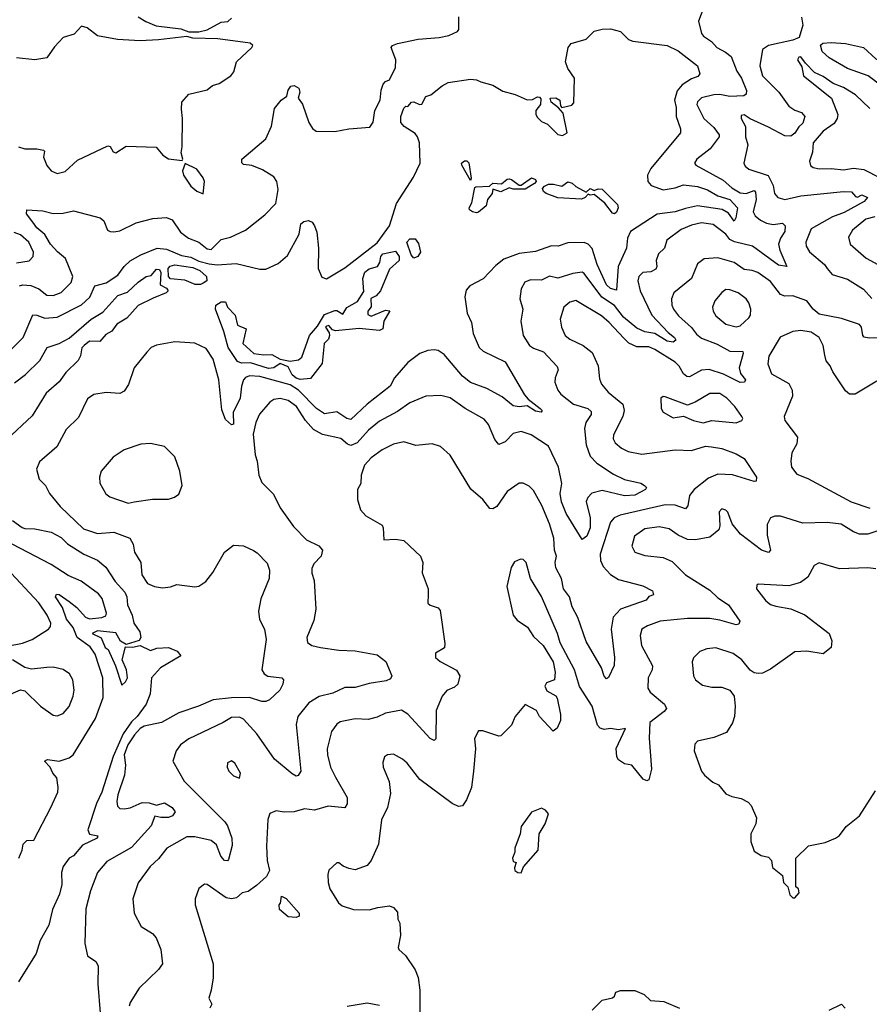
# Model space of a CAD drawing. Extents: x 1839239 to 1929705, y 762242 to 910352.
# Tile 249 of 256: x 1895220 to 1899413, y 839265 to 844123. Entities that reach past the tile are written whole.
import ezdxf

# ---------------------------------------------------------------- set-up
doc = ezdxf.new("R2010")
doc.units = 0

msp = doc.modelspace()

# ---------------------------------------------------------------- linework, layer by layer
at = {"layer": '0CON10XD'}
for points in [[(1898596, 844185), (1898570, 844115), (1898584, 844055), (1898595, 844040.8), (1898634.6, 844014.6), (1898660, 843985), (1898703.1, 843963.1), (1898730.5, 843940.5), (1898758.3, 843868.3), (1898782.4, 843835), (1898806.2, 843773.8), (1898805.5, 843754.5), (1898792.7, 843747.3), (1898725, 843744.2), (1898675, 843753.5), (1898645, 843751.2), (1898585, 843737.7), (1898565, 843717.5), (1898562, 843705), (1898595.4, 843635), (1898645, 843590.9), (1898671.2, 843555), (1898672.2, 843545), (1898626.9, 843485), (1898561.2, 843435), (1898550, 843415), (1898556.7, 843405), (1898691.5, 843331.5), (1898733.7, 843293.7), (1898775, 843269.1), (1898805, 843265.9), (1898845, 843280.4), (1898851.5, 843271.5), (1898853.8, 843235), (1898840.2, 843175), (1898849.2, 843155), (1898875, 843133), (1898905, 843118.1), (1898937.4, 843112.6), (1898985, 843118.9), (1898997.8, 843105), (1898995, 843078), (1898973.6, 843045), (1898965.3, 843014.7), (1898971.6, 842985), (1899005.8, 842904.2), (1898965, 842911.1), (1898836.5, 843005), (1898747.2, 843027.2), (1898725, 843038.8), (1898704.5, 843064.5), (1898642.7, 843112.7), (1898585, 843120.7), (1898535, 843109.7), (1898485, 843087.5), (1898414.3, 843035.7), (1898401.5, 842995), (1898372.9, 842967.1), (1898361.2, 842935), (1898363.6, 842905), (1898358.8, 842891.2), (1898335, 842878.8), (1898295, 842875.5), (1898275.6, 842855), (1898270.4, 842835), (1898281.8, 842785), (1898339.3, 842665), (1898420, 842580), (1898452.1, 842555), (1898458.2, 842541.8), (1898445, 842531.1), (1898415, 842536.5), (1898355.1, 842575.1), (1898305, 842583.1), (1898265, 842601.1), (1898200, 842655), (1898155, 842712.6), (1898093.3, 842753.3), (1898005, 842871.2), (1897995, 842877.1), (1897949, 842871), (1897875, 842847.6), (1897835, 842856.7), (1897795, 842837.3), (1897740.8, 842839.2), (1897712.8, 842827.2), (1897694.5, 842795), (1897688.6, 842745), (1897702.2, 842695), (1897693.3, 842635), (1897704.4, 842565), (1897735.6, 842515), (1897755, 842502.1), (1897805, 842484.5), (1897871.6, 842411.6), (1897877.7, 842395), (1897862.1, 842355), (1897861.2, 842335), (1897876.4, 842295), (1897891.2, 842275), (1897952.9, 842225), (1898023.8, 842203.8), (1898039.8, 842189.8), (1898040, 842175), (1898014.1, 842135.9), (1898006.8, 842105), (1898014.8, 842025), (1898035, 841968.5), (1898068.5, 841935), (1898150.5, 841880.5), (1898204.1, 841854.1), (1898285.4, 841835.4), (1898304, 841825), (1898313.8, 841815), (1898308.8, 841805), (1898255, 841776.5), (1898205, 841773.8), (1898095, 841799.6), (1898043.8, 841786.2), (1898024.5, 841765), (1898016.2, 841745), (1898035.3, 841664.7), (1898034.6, 841615), (1898018.9, 841575), (1897995, 841558.8), (1897917.1, 841687.1), (1897893.8, 841743.8), (1897887.6, 841785), (1897895.6, 841835), (1897878.9, 841915), (1897829, 842019), (1897744.3, 842075), (1897695, 842090.4), (1897655, 842081.8), (1897615, 842040.4), (1897585, 842026), (1897565, 842051.2), (1897533.5, 842125), (1897511.7, 842151.7), (1897419.2, 842205), (1897345, 842257.1), (1897297.8, 842267.8), (1897225, 842265.7), (1897145, 842232.9), (1897085, 842189.6), (1896995, 842142.1), (1896942.1, 842097.9), (1896885.8, 842034.2), (1896855, 842021.8), (1896838.3, 842028.3), (1896805.7, 842055.7), (1896715, 842076.3), (1896670.2, 842100.2), (1896631.1, 842145), (1896585.9, 842215), (1896545, 842243.9), (1896505, 842253.8), (1896475, 842248.2), (1896455, 842235.6), (1896403.4, 842176.6), (1896386, 842135), (1896372.2, 842077.8), (1896381.8, 841975), (1896392.5, 841945), (1896400, 841875), (1896415, 841840), (1896472.3, 841782.3), (1896506, 841715), (1896571.7, 841621.7), (1896635, 841556.7), (1896696, 841526), (1896714.4, 841505), (1896708.2, 841475), (1896671.6, 841438.4), (1896661.7, 841415), (1896661.3, 841391.3), (1896673.6, 841355), (1896681.9, 841215), (1896671.3, 841158.7), (1896636.9, 841075), (1896640.6, 841050.6), (1896661.2, 841035), (1896705, 841025.4), (1896795, 841011.8), (1896875, 841009.2), (1896985, 840988.6), (1897026.6, 840956.6), (1897056, 840885), (1897049.5, 840870.5), (1897028.6, 840861.4), (1896945, 840848.2), (1896875, 840828), (1896825, 840827.6), (1896765, 840800), (1896697.2, 840782.8), (1896647.3, 840752.7), (1896593.2, 840685), (1896584.7, 840645), (1896607.3, 840415), (1896595, 840392.9), (1896585, 840390.6), (1896565, 840401.1), (1896477.9, 840475), (1896389.9, 840599.9), (1896325, 840671.1), (1896305, 840681.8), (1896265, 840679.3), (1896225, 840654.7), (1896055, 840574.6), (1896014.4, 840545), (1895992.9, 840515), (1895976.7, 840465), (1896031.1, 840365), (1896232.5, 840165), (1896245.7, 840145.7), (1896267.7, 840085), (1896268.2, 840048.2), (1896250.3, 839979.7), (1896245, 839972.5), (1896231.4, 839975), (1896213.5, 839995), (1896191.3, 840051.3), (1896165, 840073.4), (1896085, 840090.9), (1896045, 840090.4), (1895946.9, 840035), (1895905, 839983.1), (1895864.4, 839945), (1895805, 839863.8), (1895777.8, 839785), (1895784.6, 839714.6), (1895819.1, 839649.1), (1895875, 839614), (1895893.4, 839593.4), (1895916.9, 839535), (1895925.5, 839465), (1895905, 839435.7), (1895809.4, 839345), (1895765, 839274), (1895760, 839255)], [(1895220, 842810), (1895235.3, 842814.7), (1895275, 842811.1), (1895314.3, 842794.3), (1895354.2, 842764.2), (1895385, 842762.2), (1895425, 842777.1), (1895475, 842826.7), (1895483.1, 842855), (1895446.7, 842945), (1895406.7, 842976.7), (1895372.7, 843015), (1895345, 843063.6), (1895305.6, 843095.6), (1895285.9, 843124.1), (1895254.4, 843165), (1895256, 843184), (1895335, 843180), (1895385, 843167.1), (1895435, 843168), (1895485, 843178.9), (1895617.5, 843145), (1895635, 843130), (1895653.8, 843085), (1895666.9, 843076.9), (1895685, 843075.6), (1895715, 843081.5), (1895795, 843120.5), (1895877.4, 843142.6), (1895945, 843146.9), (1895972.9, 843135), (1896014.4, 843075), (1896053.3, 843045), (1896105, 843025.8), (1896145, 842992.1), (1896165, 842989.4), (1896215, 843037.5), (1896260.2, 843049.8), (1896335.2, 843084.8), (1896429.7, 843160.3), (1896484.6, 843215), (1896496.4, 843285), (1896489.7, 843325), (1896475, 843346.9), (1896418.9, 843381.1), (1896365, 843402.5), (1896325, 843408.8), (1896316.1, 843416.1), (1896317.1, 843435), (1896435.4, 843535), (1896463.4, 843596.6), (1896477.1, 843685), (1896510, 843725), (1896539.2, 843745), (1896545.6, 843775), (1896558.8, 843795), (1896575, 843798.1), (1896598, 843785), (1896602.5, 843765), (1896594.4, 843735), (1896616.2, 843706.2), (1896647.1, 843615), (1896665.4, 843585.4), (1896682.8, 843572.8), (1896775, 843571.5), (1896845, 843584.1), (1896947.8, 843592.2), (1896965, 843617.5), (1896973.1, 843675), (1896998.9, 843725), (1897003.3, 843775), (1897014.3, 843805), (1897025, 843818), (1897045, 843826.7), (1897075, 843887.5), (1897076.9, 843925), (1897052.5, 843985), (1897060, 843995), (1897084, 844005), (1897186.5, 844026.5), (1897290, 844035), (1897337.5, 844045), (1897380, 844065), (1897386.7, 844075), (1897386.4, 844136.4)], [(1895805, 844137.5), (1895843, 844113), (1895893, 844093), (1896015, 844077.5), (1896055, 844062.5), (1896105, 844062.5), (1896145, 844072.5), (1896215, 844110), (1896247, 844113), (1896265, 844130)], [(1899078.8, 844135), (1899083.8, 844095), (1899066.2, 844035), (1899035, 844021.9), (1898914.6, 843995.4), (1898885.4, 843975), (1898872.7, 843895), (1898885.2, 843845.2), (1898966.5, 843765), (1899015.8, 843695.8), (1899045, 843676.2), (1899078.1, 843665), (1899094.6, 843645), (1899085, 843612.5), (1899065, 843594.5), (1899045, 843562.9), (1899025, 843548.5), (1898995, 843549.7), (1898915, 843592.1), (1898824.3, 843634.3), (1898795, 843654), (1898780.6, 843649.4), (1898780, 843635), (1898802.5, 843595), (1898801.5, 843545), (1898812.7, 843505), (1898793.1, 843415), (1898799.7, 843399.7), (1898818, 843385), (1898913.3, 843353.3), (1898937.4, 843305), (1898945.5, 843265), (1898960.8, 843245), (1898996, 843236), (1899075, 843254.3), (1899285, 843274.7), (1899325, 843273.8), (1899345, 843250.5), (1899355, 843247.5), (1899375, 843258.7), (1899404.3, 843245), (1899387.5, 843225), (1899288.1, 843171.9), (1899230.3, 843149.7), (1899125, 843090.8), (1899100, 843025), (1899101.3, 843005), (1899117.5, 842977.5), (1899192.1, 842915), (1899204, 842895), (1899229.4, 842865), (1899305, 842842.1), (1899383.2, 842793.2), (1899425, 842746.5)], [(1895181.9, 842498.1), (1895238.1, 842555), (1895284.3, 842665.7), (1895305, 842665.3), (1895345, 842649.5), (1895404.8, 842655.2), (1895525, 842716.4), (1895565.8, 842754.2), (1895591.1, 842808.9), (1895646.2, 842825), (1895705, 842862.2), (1895735.9, 842905), (1895765, 842933.1), (1895817.3, 842962.7), (1895898.8, 842995), (1895945, 842990), (1896019.3, 842959.3), (1896065, 842950.5), (1896105, 842931.7), (1896155, 842918.9), (1896195, 842913.8), (1896289.1, 842919.1), (1896405, 842892.2), (1896435, 842891.9), (1896495, 842920), (1896541.1, 842958.9), (1896600, 843065), (1896608, 843115), (1896622.3, 843127.7), (1896645, 843132.5), (1896663.5, 843123.5), (1896675.5, 843105.5), (1896685.8, 843075), (1896694.4, 842995), (1896693.8, 842895), (1896711.7, 842851.7), (1896733.8, 842843.8), (1896825, 842898.3), (1896985, 843022.5), (1897044.3, 843105), (1897079.7, 843215), (1897163.8, 843345), (1897196.2, 843415), (1897192.9, 843515), (1897183.5, 843545), (1897171.5, 843561.5), (1897117.5, 843595), (1897100.9, 843615), (1897100.7, 843645), (1897115, 843686.7), (1897125, 843696), (1897135.8, 843694.2), (1897154, 843715), (1897165, 843717.8), (1897193.3, 843705), (1897205, 843705.8), (1897225, 843743.3), (1897248.7, 843751.3), (1897305, 843796), (1897335, 843812), (1897445, 843829.2), (1897475, 843826), (1897495, 843816.7), (1897555, 843799.2), (1897605, 843770), (1897665, 843754), (1897725, 843728), (1897750.5, 843729.5), (1897775, 843742.5), (1897785, 843740), (1897791.7, 843731.7), (1897790, 843705), (1897767.5, 843675), (1897767.5, 843655), (1897775, 843640), (1897795, 843620), (1897825, 843607.5), (1897876.4, 843556.4), (1897898.3, 843551.7), (1897922.5, 843565), (1897901.7, 843661.7), (1897878.3, 843688.3), (1897842.5, 843715), (1897837.5, 843735), (1897865, 843737.5), (1897885, 843726.2), (1897888.3, 843698.3), (1897895, 843690), (1897945, 843701.2), (1897955, 843712.5), (1897958.7, 843835), (1897925, 843881.4), (1897913.2, 843915), (1897926.2, 843985), (1897942.1, 844005), (1898015, 844026.5), (1898055, 844066.6), (1898094, 844076), (1898135, 844077.1), (1898185, 844064), (1898225, 844025.7), (1898245, 844016.9), (1898415.4, 843995.4), (1898468.8, 843968.8), (1898564.3, 843895), (1898575.7, 843855), (1898567, 843843), (1898535, 843830.9), (1898488.4, 843801.6), (1898465, 843770.9), (1898451.7, 843725), (1898459.6, 843689.6), (1898459, 843645), (1898481.1, 843585), (1898481.2, 843565), (1898335, 843388.4), (1898318.9, 843355), (1898319.1, 843325), (1898335.4, 843305), (1898395, 843284), (1898455, 843292.4), (1898495, 843307.4), (1898565, 843300), (1898615, 843282.5), (1898665, 843254.1), (1898725, 843236.1), (1898762.1, 843195), (1898754.6, 843145.4), (1898745, 843128.1), (1898718.6, 843168.6), (1898686.8, 843186.8), (1898565, 843205.1), (1898505, 843190.6), (1898455, 843174.1), (1898365, 843163.3), (1898235, 843077.7), (1898219.4, 843045), (1898213.8, 842995), (1898173.3, 842905), (1898165, 842787.5), (1898135, 842796), (1898115, 842814.2), (1898069.1, 842915), (1898045, 842994.3), (1898025.4, 843015.4), (1898005, 843022.9), (1897925, 843022.5), (1897877.5, 843005), (1897845, 843007.7), (1897765, 842979.6), (1897685, 842969.1), (1897609.2, 842940.8), (1897569.4, 842910.6), (1897506.7, 842843.3), (1897441.1, 842808.9), (1897422.6, 842787.4), (1897416.9, 842755), (1897428.5, 842675), (1897448.9, 842628.9), (1897457.8, 842575), (1897487.1, 842505), (1897508, 842488), (1897616.2, 842435), (1897711.6, 842271.6), (1897730, 842250), (1897788.6, 842205), (1897798, 842195), (1897793.9, 842186.1), (1897765, 842190.4), (1897725, 842216.7), (1897685, 842212), (1897655, 842218.2), (1897601.1, 842261.1), (1897525, 842302.5), (1897445, 842333.4), (1897405, 842364), (1897315, 842470), (1897285, 842490.4), (1897265, 842494.6), (1897235, 842491.2), (1897195, 842476.2), (1897135, 842432), (1897070.3, 842355), (1897048.8, 842315), (1896934.6, 842225), (1896855, 842150), (1896835, 842154.6), (1896785, 842187.5), (1896725, 842177.8), (1896685, 842204.8), (1896596.5, 842295), (1896555, 842320.7), (1896405, 842362.4), (1896354.5, 842365.5), (1896335, 842357.6), (1896324.2, 842345), (1896314, 842315), (1896307.6, 842255), (1896274, 842185), (1896275, 842127.5), (1896265, 842123.3), (1896235, 842150), (1896217, 842197), (1896202.7, 842345), (1896175, 842448), (1896140.9, 842500.9), (1896085, 842527.3), (1895985, 842533.3), (1895895, 842516.7), (1895869.2, 842505), (1895847.6, 842482.4), (1895784.4, 842405), (1895756.6, 842323.4), (1895735, 842289.2), (1895715, 842278.6), (1895646.6, 842283.4), (1895586.9, 842273.1), (1895555, 842252), (1895509.8, 842160.2), (1895448.9, 842101.1), (1895404.2, 842015), (1895318, 841942), (1895302.5, 841905), (1895316, 841855), (1895347.1, 841825), (1895367.3, 841785), (1895420.3, 841720.3), (1895535, 841610), (1895605, 841587.5), (1895685, 841594.1), (1895764, 841564), (1895780, 841535), (1895786.2, 841495), (1895818.2, 841445), (1895823.5, 841383.5), (1895850.8, 841340.8), (1895885, 841326), (1895925, 841319.2), (1895965, 841324), (1895995.9, 841335.9), (1896085, 841324), (1896105, 841328), (1896139.3, 841350.7), (1896173.1, 841395), (1896231.2, 841495), (1896275, 841530), (1896325, 841526.2), (1896374.2, 841504.2), (1896392.7, 841492.7), (1896440.7, 841440.7), (1896453.6, 841406.4), (1896451.4, 841365), (1896410.8, 841265), (1896398, 841205), (1896403, 841163), (1896428, 841115), (1896437.1, 841065), (1896414.5, 840915.5), (1896427.3, 840895), (1896444.3, 840884.3), (1896513.3, 840875), (1896521.2, 840865), (1896518.6, 840845), (1896503.1, 840815), (1896452.6, 840767.4), (1896435, 840758.1), (1896415, 840757.9), (1896355, 840778.2), (1896265, 840777.5), (1896175, 840767.3), (1896103.3, 840735), (1896005, 840702.3), (1895920.8, 840655), (1895835, 840637), (1895815, 840625.2), (1895787.3, 840595), (1895754.2, 840545), (1895735, 840495.6), (1895742.2, 840445), (1895738.1, 840395), (1895705, 840298.8), (1895699.1, 840265), (1895702.4, 840242.4), (1895715, 840231.5), (1895735, 840228.5), (1895765, 840234), (1895825, 840260.8), (1895859.3, 840259.3), (1895895, 840247.8), (1895935, 840258.2), (1895971.9, 840235), (1895988.1, 840215), (1895974.4, 840195), (1895955, 840187.1), (1895916, 840186), (1895887.7, 840192.3), (1895869.2, 840145), (1895771.9, 840038.1), (1895649.9, 839970.1), (1895604.5, 839915), (1895569.5, 839825), (1895546.9, 839735), (1895541.1, 839565), (1895554.3, 839504.3), (1895595.7, 839475.7), (1895606.7, 839455), (1895605.4, 839364.6), (1895617.1, 839222.9)], [(1895215, 843495.9), (1895246.3, 843486.3), (1895305, 843485.5), (1895338.3, 843478.3), (1895343.3, 843473.3), (1895337.5, 843445), (1895355, 843402.5), (1895375, 843377.1), (1895405, 843363.3), (1895445, 843373.1), (1895505, 843428.8), (1895655, 843500), (1895666.3, 843496.3), (1895681.4, 843471.4), (1895695, 843466.4), (1895745, 843498), (1895894.2, 843494.2), (1895926, 843455), (1895955, 843436), (1896021.7, 843428.3), (1896026.1, 843433.9), (1896017.5, 843465), (1896022.7, 843495), (1896023.6, 843635), (1896018, 843682), (1896020.3, 843715), (1896055.3, 843754.7), (1896145, 843776.7), (1896171.9, 843798.1), (1896205, 843807.8), (1896261.9, 843845), (1896276.9, 843865), (1896290, 843915), (1896366.2, 843985), (1896370, 843995), (1896357.1, 844007.1), (1896197.8, 844027.8), (1896075, 844031.9), (1896045, 844040), (1895905, 844022.5), (1895815, 844019.2), (1895702.5, 844025), (1895605, 844042.7), (1895552.6, 844082.6), (1895525, 844090.5), (1895488.3, 844051.7), (1895435.2, 844034.8), (1895391.7, 843988.3), (1895355, 843934.2), (1895295, 843924.2), (1895205, 843934.7)], [(1899735, 843744.5), (1899665, 843744.8), (1899605, 843754.8), (1899475, 843794.7), (1899406.2, 843845), (1899305, 843882.5), (1899215, 843935.2), (1899180, 843965), (1899172.3, 843997.7), (1899183.2, 844006.8), (1899225, 844010), (1899295, 844004.9), (1899383.3, 843985), (1899445, 843929.4), (1899555, 843869.6), (1899591.1, 843841.1), (1899650.7, 843810.7), (1899730.5, 843785), (1899748.6, 843765), (1899750, 843755), (1899735, 843744.5)], [(1899415.3, 843685.3), (1899345, 843751.8), (1899285, 843787.8), (1899235, 843807.5), (1899185, 843842.9), (1899142.9, 843862.9), (1899097.5, 843907.5), (1899075, 843938.8), (1899065, 843937.5), (1899057.5, 843925), (1899079.5, 843889.5), (1899087.5, 843845), (1899225.4, 843735.4), (1899256.7, 843655), (1899253.2, 843635), (1899238.7, 843611.3), (1899185, 843572.5), (1899135, 843515.8), (1899131.7, 843468.3), (1899117.1, 843425), (1899123.2, 843403.2), (1899135, 843394.2), (1899167.2, 843387.2), (1899225, 843388.7), (1899285, 843381.6), (1899335, 843389.4), (1899385, 843383.5), (1899543.3, 843303.3)], [(1896125, 843264), (1896131.8, 843325), (1896125, 843341.9), (1896095, 843385.9), (1896036.4, 843413.6), (1896023.8, 843376.2), (1896028.5, 843355), (1896065, 843302.1), (1896095, 843276.7), (1896125, 843264)], [(1897445, 843328.8), (1897401.4, 843405), (1897400.8, 843415), (1897415, 843425.7), (1897427.1, 843427.1), (1897437.2, 843417.2), (1897448.7, 843341.3), (1897445, 843328.8)], [(1897475, 843169.3), (1897454.2, 843174.2), (1897440, 843185), (1897438.1, 843195), (1897451, 843219), (1897465.9, 843294.1), (1897471.7, 843298.3), (1897538.8, 843301.2), (1897555, 843316.1), (1897597.6, 843312.4), (1897625, 843336), (1897635, 843338), (1897647.5, 843335), (1897685, 843306.7), (1897695, 843306.7), (1897745, 843342.9), (1897766, 843335), (1897768, 843325), (1897760, 843315), (1897715, 843286.7), (1897655, 843286.2), (1897635, 843292.5), (1897595, 843273.2), (1897555, 843286.7), (1897550.9, 843265), (1897529.1, 843235), (1897522.7, 843205), (1897485, 843173.8), (1897475, 843169.3)], [(1898155, 843165.6), (1898145, 843168.9), (1898107.8, 843217.8), (1898055, 843260), (1898035, 843257.5), (1898025, 843262.5), (1898010.8, 843245), (1897992.5, 843237.5), (1897875, 843244.4), (1897817.8, 843265), (1897805.6, 843275), (1897800.8, 843289.2), (1897809.2, 843300.8), (1897828.9, 843311.1), (1897855, 843311.9), (1897895, 843300.8), (1897925, 843322.6), (1897946.8, 843316.8), (1897965, 843299.2), (1898015, 843272.5), (1898035, 843290), (1898055, 843280), (1898075, 843288), (1898095, 843285.7), (1898170.3, 843210.3), (1898173.8, 843195), (1898165, 843172.9), (1898155, 843165.6)], [(1899439.2, 843150.8), (1899395, 843138.3), (1899330, 843085), (1899309.7, 843050.3), (1899318.1, 843015), (1899396.6, 842946.6), (1899454.7, 842914.7)], [(1895205, 842923.2), (1895266.7, 842933.3), (1895286.9, 842955), (1895288.9, 842975), (1895265.4, 843025), (1895225, 843060.5), (1895192.5, 843072.5)], [(1897165, 842946.9), (1897152.7, 842962.7), (1897130.8, 843025), (1897145, 843042.1), (1897171.2, 843041.2), (1897188.1, 843018.1), (1897197.2, 842975), (1897185, 842953.8), (1897165, 842946.9)], [(1896605, 842347.9), (1896585, 842353.5), (1896565, 842370.8), (1896545, 842409.2), (1896505, 842426.7), (1896474.6, 842405.4), (1896448.7, 842401.3), (1896359.3, 842429.3), (1896315, 842428.6), (1896295, 842435.5), (1896249.4, 842505), (1896228.2, 842585), (1896186, 842695), (1896187.5, 842715), (1896215, 842730), (1896235, 842730), (1896246.2, 842705), (1896282.9, 842665), (1896295, 842615.8), (1896337, 842597), (1896322, 842525), (1896375, 842476.2), (1896425, 842468.6), (1896465, 842471.2), (1896505, 842448), (1896555, 842438.6), (1896595.5, 842444.5), (1896613, 842457), (1896650.5, 842565), (1896689.9, 842610.1), (1896725, 842667.5), (1896775, 842687.5), (1896785, 842687.5), (1896815, 842670), (1896835, 842702.9), (1896887.3, 842732.7), (1896917.7, 842782.3), (1896913.9, 842845), (1896923.8, 842876.2), (1896945, 842893.4), (1896985.6, 842905), (1896997.8, 842925), (1897002.4, 842955), (1897012.2, 842967.8), (1897075, 842980), (1897092, 842955), (1897092.5, 842935), (1897045, 842892.5), (1897000.8, 842785), (1896979.4, 842760.6), (1896953.4, 842746.6), (1896954.2, 842705.8), (1896937.5, 842685), (1896938.8, 842668.8), (1896955, 842660), (1897025, 842690), (1897046.7, 842686.7), (1897017.5, 842635), (1897012.5, 842597.5), (1896995, 842590), (1896895, 842598.6), (1896777.8, 842587.8), (1896763.1, 842593.1), (1896745, 842613.3), (1896735, 842610), (1896730, 842605), (1896748, 842578), (1896748.8, 842565), (1896743.3, 842546.7), (1896722.8, 842525), (1896713.1, 842426.9), (1896655, 842351.9), (1896605, 842347.9)], [(1896086.4, 842816.4), (1896035, 842837.1), (1895965, 842844), (1895954.3, 842855), (1895953.2, 842895), (1895963.1, 842906.9), (1895985, 842913.2), (1896075, 842900.7), (1896108.4, 842885), (1896141.5, 842855), (1896143.3, 842835), (1896125, 842823.3), (1896113.2, 842816.8), (1896086.4, 842816.4)], [(1899505, 842552.7), (1899412.1, 842552.1), (1899387.1, 842557.1), (1899380, 842565), (1899374.6, 842605), (1899365, 842619.6), (1899275, 842648.1), (1899165, 842670), (1899136, 842695), (1899105, 842736.2), (1899035, 842760.6), (1898995, 842758.9), (1898975, 842766.2), (1898925, 842830.4), (1898862.2, 842875), (1898835, 842885.9), (1898795, 842889.5), (1898745, 842925.3), (1898665, 842947.3), (1898597.6, 842942.4), (1898565, 842918.6), (1898535, 842845.6), (1898447.8, 842775), (1898437.3, 842745), (1898438.5, 842715), (1898445.6, 842695), (1898470.9, 842660.9), (1898535, 842604.6), (1898560.6, 842570.6), (1898585, 842550.7), (1898661.9, 842521.9), (1898725, 842487.7), (1898788.8, 842485), (1898790.6, 842475), (1898770, 842405), (1898777.2, 842377.2), (1898802.5, 842345), (1898797.1, 842335), (1898775, 842332.7), (1898693.4, 842373.4), (1898622.9, 842397.1), (1898585, 842393.8), (1898525, 842361.3), (1898511.9, 842361.9), (1898495.7, 842375.7), (1898475, 842412.7), (1898455, 842433.5), (1898355, 842495.7), (1898325, 842508.1), (1898265, 842509.1), (1898226.8, 842526.8), (1898201, 842551), (1898129.2, 842629.2), (1898091.3, 842661.3), (1897965, 842736.5), (1897935, 842728.9), (1897905.6, 842705), (1897886.9, 842645), (1897893.3, 842605), (1897912.2, 842565), (1897935, 842547.1), (1898000.6, 842515), (1898045, 842480.8), (1898075.5, 842415), (1898081.4, 842351.4), (1898090.6, 842325), (1898124.4, 842285), (1898196.9, 842225), (1898202.2, 842195), (1898196.8, 842165), (1898150.5, 842075), (1898149.5, 842055), (1898158.1, 842035), (1898189.3, 842009.3), (1898222.3, 841992.3), (1898289.4, 841979.4), (1898455, 842000), (1898535, 841996.9), (1898605, 842018.2), (1898634.6, 842015.4), (1898685, 842006.5), (1898755, 841980.9), (1898795, 841957.5), (1898856.2, 841865), (1898853.6, 841846.4), (1898845, 841844), (1898737, 841877), (1898665, 841880.6), (1898619, 841861), (1898548.6, 841805), (1898525.3, 841775), (1898516.5, 841723.5), (1898505, 841710), (1898455, 841726.8), (1898405, 841728.7), (1898182.7, 841677.3), (1898154.4, 841665), (1898136.2, 841643.8), (1898084.1, 841485), (1898086.8, 841455), (1898099.2, 841425), (1898135.2, 841385.2), (1898175, 841360.4), (1898295, 841329.1), (1898342, 841305), (1898347.5, 841285), (1898325, 841276.9), (1898310.9, 841259.1), (1898185.6, 841214.4), (1898149.2, 841175), (1898139.1, 841115), (1898154.5, 840975), (1898153.1, 840936.9), (1898125, 840876.7), (1898115, 840871.2), (1898105, 840883.3), (1898091.4, 840925), (1898015, 841054.2), (1897973.8, 841173.8), (1897947.1, 841225), (1897933.1, 841275), (1897904.1, 841315), (1897893.7, 841365), (1897865, 841418.6), (1897861.7, 841445), (1897869.4, 841475), (1897859.1, 841505), (1897856.7, 841565), (1897834.6, 841635), (1897796.2, 841725), (1897755, 841800), (1897735, 841821.2), (1897705, 841836), (1897684.2, 841835.8), (1897625, 841794.2), (1897575, 841720.5), (1897555, 841708.9), (1897540.8, 841710.8), (1897505, 841755.8), (1897447.1, 841807.1), (1897344.7, 841974.7), (1897296.4, 842016.4), (1897255, 842030.4), (1897175, 842021.8), (1897115, 842040), (1897065, 842029.1), (1897008.9, 842001.1), (1896955, 841960.3), (1896922.5, 841925), (1896905.6, 841875), (1896903.3, 841835), (1896886.7, 841805), (1896886.7, 841755), (1896902, 841705), (1896927.5, 841675), (1897008.5, 841628.5), (1897014.2, 841615), (1897017, 841557), (1897075, 841559.2), (1897115, 841552.5), (1897197.5, 841475), (1897210, 841445), (1897207, 841393), (1897235.8, 841315), (1897236, 841286), (1897234.5, 841244.5), (1897245, 841234.4), (1897285, 841220.8), (1897295, 841207.5), (1897317.5, 841045), (1897316.4, 841023.6), (1897272.7, 840997.3), (1897272, 840975), (1897295, 840955.8), (1897375, 840913.8), (1897392.5, 840885), (1897382, 840845), (1897365, 840829.2), (1897327.6, 840812.4), (1897305, 840785.7), (1897275.6, 840715), (1897273.3, 840575), (1897265, 840566.7), (1897245, 840575.8), (1897135, 840696.5), (1897105, 840716.2), (1897025, 840701.8), (1896985, 840682.1), (1896939.5, 840670.5), (1896876, 840674), (1896802.4, 840657.6), (1896785, 840647.5), (1896759.1, 840610.9), (1896738.2, 840525), (1896739.1, 840495), (1896753.8, 840435), (1896778.6, 840385), (1896835.6, 840285), (1896835.5, 840254.5), (1896825, 840234.2), (1896742.7, 840242.7), (1896675, 840221.8), (1896625, 840228.6), (1896575, 840214.4), (1896525, 840212), (1896485, 840220), (1896453.9, 840206.1), (1896444.2, 840175.8), (1896438.1, 840045), (1896442.2, 839975), (1896452.2, 839925), (1896437.3, 839895), (1896389.1, 839850.9), (1896348, 839822), (1896317.5, 839815), (1896290.2, 839789.8), (1896265.3, 839784.7), (1896239.8, 839789.8), (1896145, 839856.2), (1896132, 839858), (1896104.3, 839835.7), (1896086, 839785), (1896085.8, 839755), (1896174.5, 839465), (1896175.6, 839395), (1896165.7, 839335), (1896154, 839295), (1896168, 839265), (1896158, 839245)], [(1895195, 842331.4), (1895248.3, 842371.7), (1895319.4, 842440.6), (1895356.2, 842505), (1895415, 842525.6), (1895465, 842551.1), (1895573.3, 842645), (1895630.4, 842679.6), (1895705, 842762), (1895752.1, 842777.9), (1895805, 842828.4), (1895845, 842855.2), (1895869, 842861), (1895895, 842891.4), (1895909.4, 842889.4), (1895917.5, 842875), (1895914.1, 842814.1), (1895945, 842797.5), (1895952.5, 842785), (1895942.5, 842775), (1895879.3, 842749.3), (1895805, 842712.5), (1895749.4, 842650.6), (1895699.9, 842620.1), (1895675, 842586.7), (1895645, 842570), (1895615.3, 842534.7), (1895565, 842536), (1895538, 842515), (1895526.8, 842503.2), (1895520.3, 842465), (1895508.6, 842441.4), (1895447.9, 842382.1), (1895415, 842336.2), (1895350.6, 842279.4), (1895281.7, 842168.3), (1895155, 842050)], [(1898755, 842607.5), (1898775, 842612.5), (1898818.7, 842651.3), (1898826, 842665), (1898827.5, 842695), (1898817.8, 842725), (1898805, 842745.6), (1898765.8, 842775), (1898725, 842790.6), (1898705, 842790.8), (1898685, 842777.5), (1898650, 842735), (1898638.9, 842705), (1898641.5, 842685), (1898655, 842661.9), (1898705, 842621.1), (1898755, 842607.5)], [(1899450, 842340), (1899342.5, 842275), (1899315, 842275.8), (1899295, 842291.2), (1899232.2, 842385), (1899219.2, 842415), (1899199.7, 842439.7), (1899192.5, 842467.5), (1899184.2, 842515), (1899165.8, 842555), (1899125, 842580.6), (1899075, 842590), (1899035, 842584.2), (1898973.2, 842556.8), (1898917.4, 842462.6), (1898912.7, 842425), (1898930.8, 842375), (1899015, 842327.1), (1899031.9, 842295), (1899033.1, 842265), (1898992.5, 842165), (1898996, 842145), (1899057.9, 842062.1), (1899055, 842030), (1899030.8, 841985), (1899025.7, 841945), (1899029.4, 841915), (1899055, 841881.1), (1899109.1, 841859.1), (1899323.8, 841743.8), (1899415, 841712.1)], [(1898593.6, 842133.6), (1898635.5, 842145.5), (1898755, 842134.4), (1898783.3, 842145), (1898788, 842155), (1898784, 842165), (1898748.6, 842215), (1898709.5, 842255), (1898675, 842278.2), (1898625, 842279.1), (1898553.8, 842236.2), (1898515, 842221.4), (1898405, 842261.2), (1898395, 842263.3), (1898384, 842256), (1898386.2, 842205), (1898395.9, 842185.9), (1898445, 842158), (1898495, 842166), (1898545, 842144.4), (1898593.6, 842133.6)], [(1895755, 841736.7), (1895785, 841744.6), (1895875, 841757.1), (1895955, 841756.7), (1895983.6, 841766.4), (1896005, 841782.5), (1896022.5, 841825), (1896011.2, 841895), (1895986.1, 841966.1), (1895935, 842016.7), (1895865, 842031.2), (1895818.3, 842028.3), (1895735, 842000.8), (1895682, 841965), (1895622.9, 841895), (1895614.3, 841865), (1895615.7, 841835.7), (1895645, 841784), (1895665, 841769.2), (1895755, 841736.7)], [(1899475, 841607.1), (1899405.4, 841584.6), (1899365, 841583.8), (1899335, 841595.5), (1899274.1, 841634.1), (1899205, 841641.3), (1899085, 841638), (1898975, 841673.1), (1898946.7, 841673.3), (1898925, 841664.3), (1898908.3, 841631.7), (1898908.7, 841578.7), (1898925.7, 841505), (1898915, 841494.3), (1898881.4, 841505), (1898777.7, 841585), (1898736.5, 841635), (1898715, 841693.3), (1898705, 841703.3), (1898685, 841708.8), (1898671.2, 841695), (1898675.5, 841625.5), (1898670.9, 841605), (1898625, 841569.6), (1898555, 841556.4), (1898515, 841557.3), (1898469.3, 841579.3), (1898425, 841610.5), (1898375, 841620.4), (1898305, 841610.8), (1898253.3, 841575), (1898240, 841525), (1898256, 841495), (1898305, 841478.5), (1898395, 841469.4), (1898439.8, 841449.8), (1898505, 841383.5), (1898625, 841308.2), (1898665, 841270.4), (1898717.3, 841235), (1898774.4, 841155), (1898769.1, 841140.9), (1898755, 841136.7), (1898675, 841160), (1898625, 841167.8), (1898515, 841168.9), (1898381.2, 841155), (1898317.6, 841132.4), (1898290, 841115), (1898281.5, 841085), (1898288.5, 841035), (1898342.2, 840935), (1898341.1, 840915), (1898322.2, 840875), (1898320, 840825), (1898331.4, 840805), (1898402.5, 840745), (1898412, 840725), (1898400.5, 840709.5), (1898330, 840655), (1898327, 840577), (1898337.5, 840425), (1898325, 840372.5), (1898315, 840367.5), (1898297.5, 840375), (1898240, 840445), (1898205, 840451.2), (1898175, 840470.8), (1898167.5, 840485), (1898163.6, 840526.4), (1898210, 840625), (1898175, 840618.9), (1898135, 840626.1), (1898105, 840621.2), (1898085, 840627.9), (1898071.9, 840641.9), (1898044.7, 840735), (1897983.1, 840833.1), (1897957.6, 840915), (1897887.4, 841047.4), (1897874.4, 841095), (1897795, 841276.7), (1897740, 841365), (1897720, 841445), (1897705, 841460), (1897691.7, 841461.7)], [(1895185, 841651.8), (1895232.5, 841617.5), (1895245, 841611.9), (1895295, 841611.4), (1895375, 841593.6), (1895425, 841568.1), (1895456.4, 841536.4), (1895536.2, 841486.2), (1895605, 841455.7), (1895645, 841421.1), (1895691.5, 841351.5), (1895738.4, 841298.4), (1895749.6, 841275), (1895752.5, 841235), (1895775.8, 841185), (1895782.9, 841145), (1895812.3, 841102.3), (1895817.3, 841075), (1895809.9, 841060.1), (1895745, 841040), (1895717, 841057), (1895695, 841097.5), (1895605, 841108), (1895577.5, 841095), (1895623, 841073), (1895642.5, 841025), (1895657.5, 841015), (1895693.3, 840935), (1895725, 840840), (1895742.5, 840855), (1895752.5, 840875), (1895747.5, 840915), (1895726.7, 840965), (1895741.7, 841028.3), (1895776.2, 841026.2), (1895815, 841034.6), (1895865, 841010.6), (1895897.5, 841022.5), (1895955, 841025.8), (1895996.6, 841006.6), (1896016.1, 840983.9), (1895914.6, 840925), (1895870.4, 840875), (1895863.4, 840796.6), (1895843.8, 840746.2), (1895799.8, 840685), (1895771.2, 840658.8), (1895731.1, 840598.9), (1895682.1, 840487.9), (1895625, 840312), (1895599.6, 840255), (1895556.9, 840125), (1895564.2, 840104.2), (1895606, 840096), (1895603.3, 840085), (1895530.4, 840049.6), (1895485, 839997.5), (1895464.4, 839985), (1895434.4, 839945), (1895426.7, 839915), (1895428.6, 839855), (1895417.5, 839807.5), (1895381.7, 839731.7), (1895364.2, 839655), (1895321.2, 839578.8), (1895301.4, 839515), (1895214.5, 839375.5)], [(1895216.7, 839985), (1895233.3, 840025), (1895237.5, 840055), (1895255, 840072.5), (1895290, 840075), (1895374.3, 840235), (1895407.9, 840312.1), (1895410.8, 840335), (1895402.9, 840382.9), (1895383.8, 840405), (1895370, 840435), (1895342.5, 840465), (1895357.5, 840472.5), (1895415, 840464), (1895465, 840481.4), (1895484.5, 840495.5), (1895594.5, 840675.5), (1895631.7, 840778.3), (1895630, 840875), (1895593, 840993), (1895568.6, 841028.6), (1895504.6, 841074.6), (1895483.4, 841123.4), (1895451.9, 841165), (1895431.8, 841221.8), (1895396.7, 841275), (1895401.7, 841288.3), (1895415, 841286), (1895465, 841252), (1895502.7, 841222.7), (1895545, 841174), (1895565, 841166), (1895625, 841172.9), (1895645, 841182), (1895648.6, 841195), (1895626.7, 841266.7), (1895609.8, 841289.8), (1895523, 841353), (1895459.8, 841379.8), (1895375.8, 841435), (1895145, 841555.5)], [(1897691.7, 841461.7), (1897662.3, 841447.7), (1897645, 841420), (1897624.1, 841325.9), (1897656, 841185), (1897675, 841160), (1897726.2, 841125), (1897755, 841080), (1897803.8, 841035), (1897852, 840955), (1897862.7, 840902.7), (1897859.2, 840865), (1897820, 840850), (1897811.9, 840835), (1897821.7, 840811.7), (1897865, 840786), (1897871.9, 840775), (1897889.5, 840695), (1897888.1, 840665), (1897872.8, 840627.2), (1897852.1, 840612.1), (1897784.8, 840685), (1897770, 840715), (1897715, 840743.3), (1897664.6, 840685), (1897647.3, 840642.7), (1897595, 840590), (1897585, 840588), (1897505, 840613.8), (1897485, 840613.3), (1897464.3, 840575.7), (1897468.6, 840525), (1897458.9, 840415), (1897449.5, 840335), (1897425, 840273.3), (1897405.6, 840244.4), (1897385, 840240.8), (1897355, 840255.7), (1897194.5, 840374.5), (1897132, 840455), (1897108.8, 840475), (1897065, 840498.8), (1897035, 840496.2), (1897020, 840485), (1897012.3, 840457.7), (1897014.2, 840435), (1897044.2, 840364.2), (1897050.8, 840305), (1897035.7, 840235), (1897005.7, 840175), (1896990, 840055), (1896954.3, 839975), (1896935, 839949.2), (1896875, 839928), (1896844.4, 839934.4), (1896815.8, 839945.8), (1896795, 839962.5), (1896785, 839962.5), (1896745, 839926.7), (1896740, 839905), (1896742, 839865), (1896751.4, 839835), (1896794.2, 839765), (1896811.1, 839751.1), (1896867, 839733), (1896945, 839730.8), (1896987.7, 839742.3), (1897045, 839750), (1897065, 839742.5), (1897085, 839720), (1897086.7, 839685), (1897096.7, 839665), (1897100, 839605), (1897088, 839545), (1897091.2, 839535), (1897124.2, 839505), (1897171.4, 839435), (1897186.3, 839396.3), (1897194.4, 839335), (1897194.1, 839215.9)], [(1895158.8, 841031.2), (1895233.4, 841046.6), (1895282.5, 841065), (1895361.9, 841115), (1895371.9, 841128.1), (1895374.6, 841145), (1895355.8, 841185), (1895314.8, 841244.8), (1895155, 841417.3)], [(1899445, 841413.1), (1899405, 841417.8), (1899265, 841413.1), (1899165, 841443.3), (1899140.5, 841429.5), (1899108.6, 841371.4), (1899073.6, 841346.4), (1899015, 841329.4), (1898865, 841337.5), (1898857, 841333), (1898856.7, 841315), (1898901.4, 841255), (1898925, 841237.8), (1898951.7, 841228.3), (1899025, 841216.5), (1899095, 841187.1), (1899214.1, 841094.1), (1899228.3, 841058.3), (1899223.8, 841025), (1899185, 840994.2), (1899105, 841007.5), (1899045, 841004.2), (1898925, 840918.8), (1898885, 840898.8), (1898865, 840896.2), (1898845, 840900), (1898825, 840913.3), (1898784.2, 840965), (1898741.2, 840995), (1898655, 841023.1), (1898610.9, 841019.1), (1898576.7, 841005), (1898545.7, 840974.3), (1898539.2, 840955), (1898545.6, 840885.6), (1898555, 840866.2), (1898588.7, 840838.7), (1898635, 840830), (1898685, 840829.4), (1898723.8, 840815), (1898745.8, 840785.8), (1898750.8, 840735), (1898747.1, 840685), (1898737, 840653), (1898708, 840605), (1898645, 840580.6), (1898565, 840563.8), (1898551.2, 840548.8), (1898549.2, 840515), (1898584.5, 840414.5), (1898598.8, 840395), (1898640.7, 840360.7), (1898667.7, 840347.7), (1898705, 840303.3), (1898735, 840290), (1898780.7, 840280.7), (1898815, 840262.5), (1898830, 840245), (1898856.7, 840185), (1898852.5, 840155), (1898827.5, 840105), (1898828.3, 840068.3), (1898845, 840020), (1898878.3, 839998.3), (1898915, 839990), (1898930, 839975), (1898935, 839940), (1898985, 839900), (1898990, 839865), (1899010, 839845), (1899020, 839805), (1899035, 839790), (1899045, 839790), (1899066.7, 839815), (1899062.5, 839835), (1899050, 839845), (1899050, 839985), (1899113, 840047), (1899195, 840062.5), (1899246.1, 840083.9), (1899265, 840097.5), (1899298.3, 840141.7), (1899365, 840193.8), (1899442.6, 840317.4)], [(1895151.2, 840785), (1895225, 840815.8), (1895245, 840811.2), (1895322.5, 840735), (1895385, 840691.9), (1895405, 840688.1), (1895435, 840698.9), (1895465, 840734.3), (1895484.7, 840785.3), (1895488.4, 840815), (1895482.5, 840865), (1895465.8, 840895.8), (1895435, 840916.5), (1895385, 840928.5), (1895353.5, 840926.5), (1895278.5, 840918.5), (1895246.1, 840926.1), (1895184.7, 840964.7)], [(1896305, 840380), (1896310, 840405), (1896282.5, 840455), (1896265, 840466.2), (1896245, 840456.7), (1896243.3, 840435), (1896252.5, 840415), (1896275, 840392.5), (1896305, 840380)], [(1897695, 839914), (1897706.7, 839943.3), (1897778, 840025), (1897783.8, 840105), (1897813.8, 840155), (1897830, 840205), (1897815, 840222.5), (1897795, 840232.5), (1897745, 840213.3), (1897695, 840142.5), (1897689.2, 840105), (1897663.3, 840035), (1897663.3, 840015), (1897652.5, 839985), (1897655, 839970), (1897670, 839965), (1897661.7, 839938.3), (1897664, 839925), (1897677.5, 839915), (1897695, 839914)], [(1896585, 839693.3), (1896545, 839696.7), (1896501.7, 839731.7), (1896500, 839755), (1896507, 839763), (1896511.7, 839798.3), (1896535, 839786.7), (1896600, 839715), (1896600, 839700), (1896585, 839693.3)], [(1898045, 839236.2), (1898095, 839285.8), (1898145, 839296), (1898155.6, 839304.4), (1898162, 839325), (1898185, 839333.6), (1898255, 839333.3), (1898302.3, 839312.3), (1898333.6, 839283.6), (1898398.8, 839278.8), (1898475.5, 839245.5)], [(1896995, 839259.4), (1896935, 839271.1), (1896835.7, 839254.3)], [(1899215, 839235.8), (1899275, 839266), (1899294.3, 839245)]]:
    msp.add_lwpolyline(points, dxfattribs=at)

doc.saveas('drawing.dxf')
